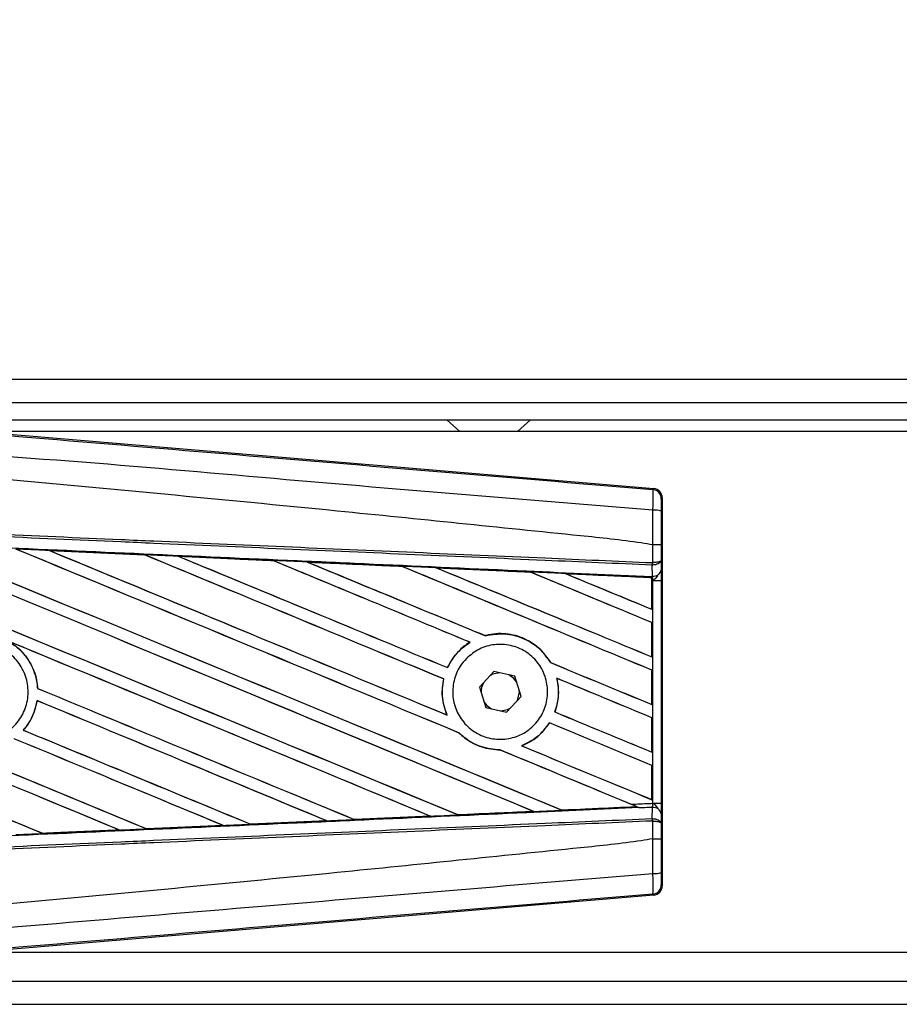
# Model space of a CAD drawing. Header units: millimetres. Extents: x 0 to 420, y 0 to 297.
# Tile 8 of 24: x 63 to 72, y 226 to 236. Entities that reach past the tile are written whole.
import ezdxf

# ---------------------------------------------------------------- set-up
doc = ezdxf.new("R2010")
doc.units = ezdxf.units.MM
doc.layers.add('QUOTE', color=174, linetype='Continuous')
doc.styles.add('SLDTEXTSTYLE3', font='TXT', dxfattribs={"width": 0.75})
doc.dimstyles.new('SLDDIMSTYLE0', dxfattribs={"dimtxt": 3, "dimasz": 3, "dimexe": 0, "dimexo": 0.0625, "dimgap": 0.75, "dimtad": 1, "dimlfac": 8.647318, "dimrnd": 1e-09, "dimzin": 12, "dimdsep": 46, "dimtxsty": 'SLDTEXTSTYLE3', "dimsah": 1, "dimcen": 0.09, "dimadec": 0, "dimazin": 3, "dimtfac": 1, "dimtdec": 3, "dimtofl": 0, "dimtmove": 0, "dimatfit": 3, "dimfxl": 0, "dimfrac": 2, "dimtolj": 1, "dimtzin": 12, "dimarcsym": 0})

# ---------------------------------------------------------------- blocks, each defined once
blk = doc.blocks.new('_D')
at = {"layer": 'QUOTE'}
for p, q in [((59.05, 231.2493), (59.05, 243.8842)), ((220.95, 231.2493), (220.95, 243.8842)), ((220.95, 241.8842), (59.05, 241.8842))]:
    blk.add_line(p, q, dxfattribs=at)
for points in [[(59.05, 241.8842), (62.05, 241.3842), (62.05, 242.3842)], [(220.95, 241.8842), (217.95, 242.3842), (217.95, 241.3842)]]:
    blk.add_solid(points, dxfattribs=at)
at = {"layer": 'QUOTE', "insert": (135.5667, 245.7514), "char_height": 3, "attachment_point": 1, "style": 'SLDTEXTSTYLE3'}
blk.add_mtext('1400', dxfattribs=at)

msp = doc.modelspace()

# ---------------------------------------------------------------- linework, layer by layer
at = {"color": 7, "linetype": 'Continuous', "lineweight": 25}
for p, q in [((220.95, 232.3716), (59.05, 232.3716)), ((62.2302, 232.1403), (217.7698, 232.1403)), ((62.4037, 231.9669), (217.5963, 231.9669)), ((67.3057, 231.9669), (67.4341, 231.8512)), ((68.0124, 231.8512), (68.1408, 231.9669)), ((62.5132, 231.8581), (69.3727, 231.2797)), ((80.444, 231.8512), (62.5944, 231.8512)), ((69.3636, 231.2714), (69.3727, 231.2797)), ((69.4574, 231.1875), (69.4484, 231.1792)), ((69.4574, 231.1875), (69.4574, 227.311)), ((63.333, 230.6613), (64.2828, 230.6191)), ((63.3335, 230.6611), (63.333, 230.6613)), ((63.3335, 230.6611), (63.3375, 230.66)), ((69.3639, 230.7184), (69.364, 230.7184)), ((69.3639, 230.5402), (69.3639, 230.7184)), ((69.447, 230.7182), (69.447, 230.5641)), ((64.2828, 230.6191), (64.2833, 230.6189)), ((64.2845, 230.6179), (64.2833, 230.6189)), ((64.6216, 230.6038), (64.6208, 230.6041)), ((64.6216, 230.6038), (64.6255, 230.6027)), ((65.5686, 230.5614), (64.6216, 230.6038)), ((65.5676, 230.5619), (65.5686, 230.5614)), ((65.5697, 230.5605), (65.5686, 230.5614)), ((65.911, 230.5461), (65.9095, 230.5467)), ((65.911, 230.5461), (65.9148, 230.545)), ((69.3602, 230.5402), (69.3639, 230.5402)), ((69.447, 230.5641), (69.4478, 230.4698)), ((66.8553, 230.5028), (66.8542, 230.5037)), ((67.2016, 230.4881), (67.2053, 230.487)), ((68.1412, 230.4448), (68.1401, 230.4457)), ((69.354, 230.3906), (68.4935, 230.4297)), ((68.4935, 230.4297), (68.4971, 230.4287)), ((69.3581, 230.5156), (69.364, 230.5157)), ((69.3591, 230.4042), (69.3581, 230.5156)), ((69.3536, 230.3898), (69.354, 230.3906)), ((69.3536, 230.3898), (69.3536, 230.0747)), ((69.3541, 230.3924), (69.354, 230.3906)), ((69.3541, 230.3633), (69.3541, 230.3924)), ((69.3541, 230.0739), (69.3541, 230.3633)), ((69.3651, 230.3628), (69.3541, 230.3633)), ((69.3542, 230.4008), (69.3542, 230.4044)), ((69.3542, 230.4044), (69.3591, 230.4042)), ((69.3651, 228.1357), (69.3651, 230.3628)), ((69.3651, 230.3628), (69.4482, 230.3628)), ((69.4482, 230.3628), (69.4482, 228.1357)), ((69.3536, 230.0747), (69.3541, 230.0739)), ((69.3541, 229.9418), (69.3536, 229.9415)), ((69.3536, 229.9415), (69.3536, 229.599)), ((69.3541, 229.5983), (69.3541, 229.9418)), ((67.5354, 229.7449), (67.5371, 229.7447)), ((67.6903, 229.8103), (67.6896, 229.8111)), ((68.3429, 229.5411), (68.3418, 229.541)), ((69.3536, 229.599), (69.3541, 229.5983)), ((67.3119, 229.4911), (67.3112, 229.4919)), ((67.7756, 229.4533), (67.6305, 229.2965)), ((67.984, 229.4061), (67.7756, 229.4533)), ((69.3541, 229.4662), (69.3536, 229.4658)), ((69.3536, 229.4658), (69.3536, 229.1234)), ((69.3541, 229.1226), (69.3541, 229.4662)), ((67.2726, 229.3783), (67.2737, 229.3784)), ((68.0473, 229.2021), (67.984, 229.4061)), ((68.4043, 229.3848), (68.4056, 229.3837)), ((63.2164, 229.2831), (63.2154, 229.283)), ((67.6305, 229.2965), (67.6938, 229.0924)), ((68.0297, 229.2493), (68.0294, 229.2596)), ((63.2097, 229.1615), (63.2106, 229.1606)), ((67.9022, 229.0452), (68.0473, 229.2021)), ((67.6938, 229.0924), (67.9022, 229.0452)), ((69.3536, 229.1234), (69.3541, 229.1226)), ((67.3075, 229.0173), (67.3059, 229.0185)), ((68.3854, 229.0479), (68.3843, 229.0478)), ((69.3541, 228.9905), (69.3536, 228.9902)), ((69.3536, 228.9902), (69.3536, 228.6477)), ((69.3541, 228.647), (69.3541, 228.9905)), ((63.0738, 228.8665), (63.0724, 228.8665)), ((68.3309, 228.9396), (68.3316, 228.9388)), ((67.4286, 228.8379), (67.4301, 228.8378)), ((67.8377, 228.6687), (67.8388, 228.6677)), ((68.0548, 228.7089), (68.0528, 228.7092)), ((69.3536, 228.6477), (69.3541, 228.647)), ((69.3541, 228.5149), (69.3536, 228.5145)), ((69.3536, 228.5145), (69.3536, 228.1721)), ((69.3541, 228.1713), (69.3541, 228.5149)), ((69.3536, 228.1721), (69.3541, 228.1713)), ((68.4554, 228.0672), (68.4546, 228.068)), ((68.4554, 228.0672), (69.2047, 228.1012)), ((69.2019, 228.1019), (69.2047, 228.1012)), ((69.2348, 228.0889), (69.2273, 228.092)), ((69.3581, 227.983), (69.3591, 228.0943)), ((69.3651, 228.1357), (69.4482, 228.1357)), ((66.3809, 227.9735), (66.3799, 227.9744)), ((66.382, 227.973), (66.3809, 227.9735)), ((67.1401, 228.0069), (66.382, 227.973)), ((67.1352, 228.0084), (67.1382, 228.0076)), ((67.4182, 228.0203), (67.4174, 228.0211)), ((68.1689, 228.055), (68.1718, 228.0543)), ((69.3581, 227.983), (69.364, 227.9828)), ((69.4478, 228.0288), (69.447, 227.9345)), ((63.2675, 227.8345), (64.0335, 227.8686)), ((64.0303, 227.8694), (64.0335, 227.8686)), ((64.0335, 227.8686), (64.034, 227.8684)), ((64.3055, 227.8807), (64.3045, 227.8816)), ((64.3055, 227.8807), (65.0691, 227.9147)), ((64.3059, 227.8805), (64.3055, 227.8807)), ((65.0699, 227.9145), (64.3059, 227.8805)), ((65.0659, 227.9155), (65.0691, 227.9147)), ((65.0691, 227.9147), (65.0699, 227.9145)), ((65.3433, 227.927), (65.3423, 227.9279)), ((65.344, 227.9267), (65.3433, 227.927)), ((66.1052, 227.9606), (65.344, 227.9267)), ((66.1009, 227.9619), (66.1039, 227.9611)), ((66.1039, 227.9611), (66.1052, 227.9606)), ((69.3639, 227.9584), (69.3602, 227.9584)), ((69.3639, 227.7801), (69.3639, 227.9584)), ((69.447, 227.9345), (69.447, 227.7804)), ((63.2675, 227.8345), (63.2665, 227.8354)), ((63.2677, 227.8344), (63.2675, 227.8345)), ((69.364, 227.7801), (69.3639, 227.7801)), ((69.4484, 227.3193), (69.4574, 227.311)), ((69.3727, 227.2188), (62.5132, 226.6405)), ((69.3727, 227.2188), (69.3636, 227.2271)), ((62.5944, 226.6473), (80.444, 226.6473)), ((62.2302, 226.3582), (129.7078, 226.3582)), ((59.05, 226.1269), (129.7078, 226.1269))]:
    msp.add_line(p, q, dxfattribs=at)
at = {"color": 7, "linetype": 'Continuous', "lineweight": 25, "flags": 128}
for points in [[(67.8343, 229.44), (67.7659, 229.4256), (67.7347, 229.4091)], [(68.0018, 229.3486), (67.9738, 229.3842), (67.9252, 229.4194)], [(68.0064, 229.1579), (68.0152, 229.1763), (68.0297, 229.2493)], [(67.676, 229.1499), (67.704, 229.1143), (67.7526, 229.0791)], [(67.8435, 229.0585), (67.9119, 229.073), (67.9431, 229.0894)]]:
    msp.add_lwpolyline(points, dxfattribs=at)
at = {"color": 7, "linetype": 'Continuous', "lineweight": 25}
for centre, radius, start, end in [((69.3558, 231.1792), 0.0925, 0.00461, 85.17567), ((69.3831, 230.8494), 0.2151, 72.68242, 94.90681), ((69.1021, 230.5498), 0.2584, 352.38146, 357.85676), ((69.1079, 230.527), 0.2563, 357.47222, 2.94403), ((69.3674, 230.4858), 0.082, 264.18694, 348.74615), ((67.8389, 229.2493), 0.1908, 151.37941, 183.09719), ((69.3674, 228.0128), 0.082, 11.25385, 95.81306), ((69.1021, 227.9487), 0.2584, 2.14324, 7.61854), ((69.1079, 227.9715), 0.2563, 357.05597, 2.52778), ((69.3831, 227.6491), 0.2151, 265.09319, 287.31758), ((69.3558, 227.3193), 0.0925, 274.82433, 359.99539)]:
    msp.add_arc(centre, radius, start, end, dxfattribs=at)
for centre, major_axis, ratio, start_param, end_param in [((69.3649, 231.1875), (0.0681, 0.0626), 0.99993, 5.539882, 7.026488), ((59.2916, 232.3202), (99.1978, -41.0922), 0.008062, 4.73054, 4.797762), ((59.2916, 232.3202), (99.14, -41.0682), 0.008062, 4.730592, 4.797783), ((59.2916, 230.7994), (99.1978, -41.0922), 0.008062, 1.484469, 1.549716), ((59.2916, 230.7994), (99.14, -41.0682), 0.008062, 1.484474, 1.549688), ((59.2916, 232.7959), (99.1978, -41.0922), 0.008062, 4.743502, 4.808268), ((59.2916, 232.7959), (99.14, -41.0682), 0.008062, 4.743562, 4.808285), ((59.2916, 231.2751), (99.1978, -41.0922), 0.008062, 1.492001, 1.536762), ((59.2916, 231.2751), (99.14, -41.0682), 0.008062, 1.491968, 1.536725), ((59.2916, 233.2715), (99.1978, -41.0922), 0.008062, 4.756481, 4.796624), ((59.2916, 233.2715), (99.14, -41.0682), 0.008062, 4.75655, 4.796655), ((59.2916, 229.1059), (99.1405, -4.3299), 0.017438, 1.521175, 1.530737), ((59.2916, 231.7507), (99.1978, -41.0922), 0.008062, 1.493583, 1.523799), ((59.2916, 231.7507), (99.14, -41.0682), 0.008062, 1.493547, 1.523753), ((59.2916, 233.7472), (99.1978, -41.0922), 0.008062, 4.769477, 4.796669), ((59.2916, 233.7472), (99.14, -41.0682), 0.008062, 4.769557, 4.796709), ((59.2916, 229.1059), (99.1405, -4.3299), 0.017438, 1.50819, 1.51773), ((59.2916, 232.2264), (99.1978, -41.0922), 0.008062, 1.490919, 1.510827), ((59.2916, 232.2264), (99.14, -41.0682), 0.008062, 1.490887, 1.510768), ((59.2916, 234.2228), (99.1978, -41.0922), 0.008062, 4.782492, 4.800496), ((59.2916, 234.2228), (99.14, -41.0682), 0.008062, 4.782585, 4.800539), ((59.2916, 229.1059), (99.1405, -4.3299), 0.017438, 1.495191, 1.504702), ((59.2916, 232.702), (99.1978, -41.0922), 0.008062, 1.472523, 1.497843), ((59.2916, 232.702), (99.14, -41.0682), 0.008062, 1.472469, 1.497769), ((59.2916, 234.6985), (99.1978, -41.0922), 0.008062, 4.795528, 4.817342), ((59.2916, 234.6985), (99.14, -41.0682), 0.008062, 4.795637, 4.817396), ((59.2916, 229.1059), (99.1405, -4.3299), 0.017438, 1.482175, 1.491649), ((59.2916, 233.1777), (99.1978, -41.0922), 0.008062, 1.472523, 1.484847), ((59.2916, 233.1777), (99.14, -41.0682), 0.008062, 1.472469, 1.484754), ((59.2916, 235.1741), (99.1978, -41.0922), 0.008062, 4.808585, 4.817342), ((59.2916, 235.1741), (99.14, -41.0682), 0.008062, 4.808716, 4.817396), ((59.2916, 229.1059), (99.1405, -4.3299), 0.017438, 1.469891, 1.478571), ((59.2916, 230.8933), (99.14, -41.0682), 0.008062, 4.715729, 4.766314), ((59.2916, 230.8933), (99.1978, -41.0922), 0.008062, 4.715729, 4.766299), ((59.2916, 230.3238), (99.1978, -41.0922), 0.008062, 1.494934, 1.53766), ((59.2916, 230.3238), (99.14, -41.0682), 0.008062, 1.494938, 1.537512), ((59.2916, 228.8968), (99.1978, -41.0922), 0.008062, 1.52631, 1.567151), ((59.2916, 228.8968), (99.14, -41.0682), 0.008062, 1.52632, 1.567137), ((59.2916, 234.2228), (99.1978, -41.0922), 0.008062, 4.807089, 4.817342), ((59.2916, 234.2228), (99.14, -41.0682), 0.008062, 4.807154, 4.817396), ((59.2916, 232.2264), (99.1978, -41.0922), 0.008062, 1.472523, 1.482143), ((59.2916, 232.2264), (99.14, -41.0682), 0.008062, 1.472469, 1.482076), ((59.2916, 231.8446), (99.1978, -41.0922), 0.008062, 4.755294, 4.787267), ((59.2916, 231.8446), (99.14, -41.0682), 0.008062, 4.755327, 4.787288), ((59.2916, 230.4176), (99.1978, -41.0922), 0.008062, 4.722714, 4.755822), ((59.2916, 230.4176), (99.14, -41.0682), 0.008062, 4.722728, 4.755834), ((59.2916, 229.8481), (99.1978, -41.0922), 0.008062, 1.505395, 1.534628), ((59.2916, 229.8481), (99.14, -41.0682), 0.008062, 1.505399, 1.534596), ((59.2916, 233.7472), (99.1978, -41.0922), 0.008062, 4.807519, 4.817342), ((59.2916, 233.7472), (99.14, -41.0682), 0.008062, 4.807584, 4.817396), ((59.2916, 231.3689), (99.1978, -41.0922), 0.008062, 4.753852, 4.77678), ((59.2916, 231.3689), (99.14, -41.0682), 0.008062, 4.753888, 4.776799), ((59.2916, 231.7507), (99.1978, -41.0922), 0.008062, 1.472523, 1.482886), ((59.2916, 231.7507), (99.14, -41.0682), 0.008062, 1.472469, 1.482826), ((59.2916, 229.3725), (99.1978, -41.0922), 0.008062, 1.515853, 1.53695), ((59.2916, 229.3725), (99.14, -41.0682), 0.008062, 1.515859, 1.536922), ((59.2916, 231.2751), (99.1978, -41.0922), 0.008062, 1.474644, 1.487878), ((59.2916, 231.2751), (99.14, -41.0682), 0.008062, 1.474007, 1.487816), ((59.2916, 233.2715), (99.1978, -41.0922), 0.008062, 4.804164, 4.817342), ((59.2916, 233.2715), (99.14, -41.0682), 0.008062, 4.804236, 4.817396), ((59.2916, 229.3926), (99.1405, 4.3299), 0.017438, 4.804184, 4.811757), ((59.2916, 231.2751), (99.1978, -41.0922), 0.008062, 1.473996, 1.474644), ((59.2916, 229.3926), (99.1405, 4.3299), 0.017438, 4.783186, 4.790826), ((59.2916, 229.3926), (99.1405, 4.3299), 0.017438, 4.793682, 4.80129), ((59.2916, 229.3926), (99.1405, 4.3299), 0.017438, 4.751732, 4.759444), ((59.2916, 229.3926), (99.1405, 4.3299), 0.017438, 4.762213, 4.769904), ((59.2916, 229.3926), (99.1405, 4.3299), 0.017438, 4.772697, 4.780365), ((69.3649, 227.311), (0.0681, -0.0626), 0.99993, 5.539882, 7.026488)]:
    msp.add_ellipse(centre, major_axis=major_axis, ratio=ratio, start_param=start_param, end_param=end_param, dxfattribs=at)
for points, knots in [([(59.3105, 232.1146), (59.994, 232.057), (61.361, 231.9418), (63.4108, 231.7695), (66.0809, 231.5456), (68.0628, 231.38), (69.3636, 231.2714)], [0, 0, 0, 0, 0.20362, 0.407241, 0.610948, 1, 1, 1, 1]), ([(69.3647, 231.0637), (68.0625, 231.1702), (66.0777, 231.3324), (63.4032, 231.5738), (61.3479, 231.6925), (59.9798, 231.943), (59.2933, 231.9085), (59.2933, 231.9085)], [0, 0, 0, 0, 0.388767, 0.592528, 0.796289, 0.999999, 1, 1, 1, 1]), ([(69.3639, 230.7184), (69.325, 230.7246), (69.0853, 230.7631), (68.0334, 230.8702), (65.8721, 231.0934), (62.754, 231.3871), (60.4462, 231.6005), (59.2916, 231.7073)], [0, 0, 0, 0, 0.011701, 0.072209, 0.314194, 0.656887, 1, 1, 1, 1]), ([(69.3647, 231.0637), (69.3654, 231.0891), (69.3667, 231.14), (69.3672, 231.2045), (69.3665, 231.2507), (69.3651, 231.2693), (69.3639, 231.271), (69.3636, 231.2714)], [0, 0, 0, 0, 0.229688, 0.459597, 0.688779, 0.918089, 1, 1, 1, 1]), ([(69.4484, 231.1792), (69.4483, 231.179), (69.4481, 231.178), (69.4478, 231.167), (69.4475, 231.1394), (69.4472, 231.1006), (69.4472, 231.07), (69.4472, 231.0548)], [0, 0, 0, 0, 0.082108, 0.311655, 0.540707, 0.77037, 1, 1, 1, 1]), ([(69.364, 230.7184), (69.364, 230.7488), (69.3643, 230.8641), (69.3645, 230.9791), (69.3647, 231.0637)], [0, 0, 0, 0, 0.2638842, 1, 1, 1, 1]), ([(69.4472, 231.0548), (69.4471, 230.9722), (69.447, 230.8602), (69.447, 230.7478), (69.447, 230.7182)], [0, 0, 0, 0, 0.736574, 1, 1, 1, 1]), ([(69.3581, 230.5156), (69.0009, 230.5312), (68.2103, 230.5656), (66.9842, 230.6191), (65.6803, 230.676), (64.7013, 230.7187), (63.7222, 230.7614), (62.7432, 230.8041), (61.1574, 230.8733), (60.0065, 230.9235), (59.2912, 230.9547)], [0, 0, 0, 0, 0.106787, 0.236344, 0.366001, 0.49568, 0.528068, 0.657625, 0.787181, 1, 1, 1, 1]), ([(59.2922, 230.9792), (60.0077, 230.948), (61.1587, 230.8978), (62.7446, 230.8286), (63.7237, 230.7859), (64.7029, 230.7433), (65.682, 230.7006), (66.9861, 230.6437), (68.2123, 230.5902), (69.003, 230.5557), (69.3602, 230.5402)], [0, 0, 0, 0, 0.212819, 0.342375, 0.471932, 0.50432, 0.633999, 0.763656, 0.893213, 1, 1, 1, 1]), ([(59.2866, 230.8494), (59.4145, 230.8438), (60.0544, 230.8159), (61.2061, 230.7653), (62.7412, 230.6976), (64.2754, 230.6295), (65.5529, 230.5724), (66.8294, 230.5151), (68.0119, 230.4617), (68.9377, 230.4197), (69.3542, 230.4008)], [0, 0, 0, 0, 0.038064, 0.190322, 0.342581, 0.49484, 0.647098, 0.723226, 0.875485, 1, 1, 1, 1]), ([(63.333, 230.6613), (63.3157, 230.662), (63.2293, 230.6659), (63.1177, 230.6708), (63.0233, 230.675), (62.9982, 230.6761)], [0, 0, 0, 0, 0.154957, 0.774784, 1, 1, 1, 1]), ([(64.2833, 230.6189), (64.2801, 230.619), (63.9635, 230.6331), (63.6469, 230.6472), (63.3335, 230.6611)], [0, 0, 0, 0, 0.010291, 1, 1, 1, 1]), ([(69.447, 230.7182), (69.4469, 230.7182), (69.4463, 230.7182), (69.4392, 230.7183), (69.4206, 230.7183), (69.3947, 230.7184), (69.3742, 230.7184), (69.364, 230.7184)], [0, 0, 0, 0, 0.071607, 0.306811, 0.537875, 0.768937, 1, 1, 1, 1]), ([(64.6208, 230.6041), (64.6035, 230.6049), (64.517, 230.6087), (64.4044, 230.6137), (64.309, 230.618), (64.2828, 230.6191)], [0, 0, 0, 0, 0.153473, 0.767366, 1, 1, 1, 1]), ([(64.6208, 230.6041), (64.8078, 230.5958), (65.0677, 230.5842), (65.3832, 230.5701), (65.5118, 230.5644), (65.5676, 230.5619)], [0, 0, 0, 0, 0.592367, 0.823393, 1, 1, 1, 1]), ([(65.9095, 230.5467), (65.8922, 230.5474), (65.8058, 230.5513), (65.6919, 230.5564), (65.5951, 230.5607), (65.5676, 230.5619)], [0, 0, 0, 0, 0.15162, 0.758101, 1, 1, 1, 1]), ([(65.9095, 230.5467), (65.9757, 230.5437), (66.1266, 230.537), (66.3657, 230.5263), (66.6138, 230.5152), (66.7772, 230.5079), (66.8524, 230.5045)], [0, 0, 0, 0, 0.210383, 0.480144, 0.760626, 1, 1, 1, 1]), ([(66.8542, 230.5037), (66.76, 230.508), (66.4457, 230.5221), (66.1313, 230.5362), (65.911, 230.5461)], [0, 0, 0, 0, 0.299491, 1, 1, 1, 1]), ([(69.447, 230.5641), (69.447, 230.564), (69.4469, 230.5627), (69.4454, 230.5586), (69.4368, 230.5524), (69.4179, 230.5462), (69.3931, 230.5417), (69.3736, 230.5407), (69.3639, 230.5402)], [0, 0, 0, 0, 0.005316, 0.1177, 0.350854, 0.570068, 0.78358, 1, 1, 1, 1]), ([(69.447, 230.5641), (69.447, 230.564), (69.447, 230.5612), (69.4455, 230.5531), (69.4369, 230.5404), (69.418, 230.5279), (69.3931, 230.5189), (69.3737, 230.5168), (69.364, 230.5157)], [0, 0, 0, 0, 0.005316, 0.1177, 0.350854, 0.570068, 0.78358, 1, 1, 1, 1]), ([(67.1992, 230.489), (67.1819, 230.4898), (67.0955, 230.4936), (66.98, 230.4988), (66.8816, 230.5032), (66.8524, 230.5045)], [0, 0, 0, 0, 0.149425, 0.747127, 1, 1, 1, 1]), ([(66.8524, 230.5045), (66.853, 230.5042), (66.854, 230.5038), (66.8541, 230.5037), (66.8542, 230.5037)], [0, 0, 0, 0, 0.69763, 1, 1, 1, 1]), ([(67.1992, 230.489), (67.2949, 230.4847), (67.4943, 230.4758), (67.8019, 230.462), (68.0188, 230.4523), (68.1321, 230.4472), (68.1371, 230.447)], [0, 0, 0, 0, 0.306068, 0.637612, 0.983829, 1, 1, 1, 1]), ([(67.2016, 230.4881), (67.2013, 230.4882), (67.2008, 230.4883), (67.1996, 230.4888), (67.1992, 230.489)], [0, 0, 0, 0, 0.675352, 1, 1, 1, 1]), ([(68.1401, 230.4457), (68.1273, 230.4463), (67.8146, 230.4604), (67.5017, 230.4745), (67.2016, 230.4881)], [0, 0, 0, 0, 0.040966, 1, 1, 1, 1]), ([(68.4896, 230.4312), (68.4723, 230.432), (68.386, 230.4358), (68.2686, 230.4411), (68.1683, 230.4456), (68.1371, 230.447)], [0, 0, 0, 0, 0.146921, 0.734606, 1, 1, 1, 1]), ([(68.1371, 230.447), (68.138, 230.4466), (68.1396, 230.4459), (68.14, 230.4457), (68.1401, 230.4457)], [0, 0, 0, 0, 0.5692261, 1, 1, 1, 1]), ([(68.4896, 230.4312), (68.5987, 230.4263), (68.8321, 230.4159), (69.1203, 230.4029), (69.2993, 230.3949), (69.3541, 230.3924)], [0, 0, 0, 0, 0.3784171, 0.8098591, 1, 1, 1, 1]), ([(68.4935, 230.4297), (68.4931, 230.4298), (68.4924, 230.4301), (68.4905, 230.4309), (68.4896, 230.4312)], [0, 0, 0, 0, 0.554809, 1, 1, 1, 1]), ([(69.4478, 230.4698), (69.4479, 230.4543), (69.4481, 230.4254), (69.4482, 230.3855), (69.4482, 230.3657), (69.4482, 230.3628)], [0, 0, 0, 0, 0.497508, 0.927187, 1, 1, 1, 1]), ([(69.3541, 230.3633), (69.3541, 230.3709), (69.3541, 230.385), (69.3542, 230.3981), (69.3542, 230.4036), (69.3542, 230.4044)], [0, 0, 0, 0, 0.497972, 0.924774, 1, 1, 1, 1]), ([(69.3542, 230.4008), (69.3542, 230.3983), (69.3541, 230.3949), (69.3541, 230.393), (69.3541, 230.3924)], [0, 0, 0, 0, 0.7081808, 1, 1, 1, 1]), ([(69.3651, 230.3628), (69.365, 230.3639), (69.3645, 230.3716), (69.3628, 230.3871), (69.3604, 230.3982), (69.3591, 230.4042)], [0, 0, 0, 0, 0.071868, 0.498786, 1, 1, 1, 1]), ([(69.3651, 230.3628), (69.3653, 230.363), (69.3721, 230.3684), (69.3892, 230.3822), (69.4038, 230.3982), (69.4127, 230.4079)], [0, 0, 0, 0, 0.009942, 0.400181, 1, 1, 1, 1]), ([(62.293, 229.5945), (62.3356, 229.6291), (62.4208, 229.6983), (62.583, 229.7411), (62.7483, 229.7312), (62.9016, 229.6662), (63.0246, 229.5543), (63.1036, 229.408), (63.1297, 229.2438), (63.1, 229.0804), (63.0179, 228.9359), (62.8927, 228.8268), (62.7383, 228.7652), (62.5722, 228.7582), (62.4131, 228.8066), (62.279, 228.905), (62.1851, 229.0421), (62.1418, 229.2027), (62.1545, 229.368), (62.2113, 229.5029), (62.2703, 229.569), (62.293, 229.5945)], [0, 0, 0, 0, 0.053701, 0.107401, 0.161118, 0.214849, 0.268575, 0.322276, 0.375942, 0.429583, 0.483224, 0.536891, 0.590592, 0.644318, 0.698049, 0.751765, 0.805459, 0.859132, 0.91279, 0.966445, 1, 1, 1, 1]), ([(62.9092, 229.7617), (62.9431, 229.7408), (63.0326, 229.6858), (63.1433, 229.5518), (63.2033, 229.4025), (63.2126, 229.3103), (63.2154, 229.283)], [0, 0, 0, 0, 0.2012869, 0.5312186, 0.8609815, 1, 1, 1, 1]), ([(63.2164, 229.2831), (63.2154, 229.2953), (63.2094, 229.3724), (63.1667, 229.5112), (63.0604, 229.6629), (62.9639, 229.7277), (62.9217, 229.756)], [0, 0, 0, 0, 0.063345, 0.400734, 0.738191, 1, 1, 1, 1]), ([(67.5354, 229.7449), (67.53, 229.7414), (67.4896, 229.7161), (67.4024, 229.6437), (67.3395, 229.5533), (67.3117, 229.4931), (67.3112, 229.4919)], [0, 0, 0, 0, 0.056659, 0.418606, 0.988574, 1, 1, 1, 1]), ([(67.3119, 229.4911), (67.3442, 229.548), (67.4015, 229.649), (67.4958, 229.7156), (67.5371, 229.7447)], [0, 0, 0, 0, 0.5628369, 1, 1, 1, 1]), ([(68.3429, 229.5411), (68.3121, 229.5854), (68.2439, 229.6835), (68.0864, 229.7876), (67.8952, 229.8395), (67.7588, 229.8293), (67.6926, 229.8119), (67.6896, 229.8111)], [0, 0, 0, 0, 0.212491, 0.469957, 0.72846, 0.987664, 1, 1, 1, 1]), ([(67.6903, 229.8103), (67.7551, 229.8209), (67.8849, 229.8422), (68.0782, 229.7896), (68.2393, 229.6873), (68.3094, 229.5872), (68.3418, 229.541)], [0, 0, 0, 0, 0.258616, 0.518255, 0.777866, 1, 1, 1, 1]), ([(67.5004, 229.5823), (67.5416, 229.6167), (67.6242, 229.6854), (67.7823, 229.729), (67.9441, 229.7211), (68.0949, 229.659), (68.2163, 229.5505), (68.2948, 229.4081), (68.3216, 229.2481), (68.294, 229.0885), (68.2155, 228.9472), (68.0947, 228.8395), (67.9448, 228.7777), (67.7824, 228.769), (67.6261, 228.8147), (67.4939, 228.9098), (67.4008, 229.0432), (67.3572, 229.1998), (67.3683, 229.361), (67.4223, 229.4926), (67.4787, 229.5574), (67.5004, 229.5823)], [0, 0, 0, 0, 0.053804, 0.1076031, 0.1615183, 0.2155014, 0.269422, 0.323168, 0.3767051, 0.4301008, 0.4834934, 0.5370217, 0.5907565, 0.6446694, 0.6986525, 0.7525749, 0.8063418, 0.8599294, 0.9133852, 0.9668046, 1, 1, 1, 1]), ([(67.2726, 229.3783), (67.2682, 229.3548), (67.2519, 229.2674), (67.2601, 229.1417), (67.2943, 229.0497), (67.3059, 229.0185)], [0, 0, 0, 0, 0.196069, 0.727723, 1, 1, 1, 1]), ([(67.3075, 229.0173), (67.2868, 229.0786), (67.247, 229.1965), (67.265, 229.3194), (67.2737, 229.3784)], [0, 0, 0, 0, 0.520389, 1, 1, 1, 1]), ([(68.4043, 229.3848), (68.414, 229.3207), (68.4313, 229.2065), (68.3986, 229.0962), (68.3843, 229.0478)], [0, 0, 0, 0, 0.561023, 1, 1, 1, 1]), ([(68.3854, 229.0479), (68.3941, 229.0753), (68.4226, 229.1647), (68.4265, 229.2815), (68.4096, 229.3644), (68.4056, 229.3837)], [0, 0, 0, 0, 0.253984, 0.826432, 1, 1, 1, 1]), ([(63.2097, 229.1615), (63.1943, 229.0979), (63.1681, 228.9898), (63.1003, 228.9024), (63.0724, 228.8665)], [0, 0, 0, 0, 0.5886716, 1, 1, 1, 1]), ([(63.0738, 228.8665), (63.0935, 228.8915), (63.1536, 228.9677), (63.1951, 229.0724), (63.2085, 229.1485), (63.2106, 229.1606)], [0, 0, 0, 0, 0.2914904, 0.8881008, 1, 1, 1, 1]), ([(68.3309, 228.9396), (68.2912, 228.8873), (68.2162, 228.7885), (68.1051, 228.7346), (68.0528, 228.7092)], [0, 0, 0, 0, 0.529542, 1, 1, 1, 1]), ([(68.0548, 228.7089), (68.1094, 228.7359), (68.2199, 228.7904), (68.2941, 228.889), (68.3316, 228.9388)], [0, 0, 0, 0, 0.494732, 1, 1, 1, 1]), ([(67.4286, 228.8379), (67.4461, 228.8217), (67.5114, 228.7615), (67.6485, 228.6861), (67.7762, 228.6738), (67.8388, 228.6677)], [0, 0, 0, 0, 0.157382, 0.586829, 1, 1, 1, 1]), ([(67.8377, 228.6687), (67.7727, 228.6753), (67.6424, 228.6887), (67.5075, 228.7658), (67.4449, 228.8241), (67.4301, 228.8378)], [0, 0, 0, 0, 0.431457, 0.865462, 1, 1, 1, 1]), ([(69.2273, 228.092), (68.8531, 228.075), (67.9695, 228.0349), (66.8294, 227.9835), (65.5529, 227.9262), (64.2754, 227.8691), (62.7412, 227.801), (61.2061, 227.7332), (60.0544, 227.6827), (59.4145, 227.6547), (59.2866, 227.6491)], [0, 0, 0, 0, 0.113301, 0.26751, 0.344613, 0.498822, 0.653031, 0.80724, 0.961449, 1, 1, 1, 1]), ([(68.1746, 228.0532), (68.1918, 228.054), (68.2781, 228.0579), (68.3727, 228.0621), (68.4499, 228.0656), (68.4582, 228.0659)], [0, 0, 0, 0, 0.182548, 0.912741, 1, 1, 1, 1]), ([(68.4582, 228.0659), (68.4573, 228.0663), (68.4558, 228.067), (68.4556, 228.0671), (68.4554, 228.0672)], [0, 0, 0, 0, 0.576987, 1, 1, 1, 1]), ([(69.2087, 228.0996), (69.1192, 228.0956), (68.8691, 228.0844), (68.6188, 228.0731), (68.4582, 228.0659)], [0, 0, 0, 0, 0.357976, 1, 1, 1, 1]), ([(69.1448, 228.1261), (69.2055, 228.1288), (69.2789, 228.132), (69.3524, 228.1352), (69.3651, 228.1357)], [0, 0, 0, 0, 0.826564, 1, 1, 1, 1]), ([(69.2348, 228.0889), (69.2151, 228.097), (69.1853, 228.1093), (69.1551, 228.1219), (69.1448, 228.1261)], [0, 0, 0, 0, 0.660873, 1, 1, 1, 1]), ([(69.2047, 228.1012), (69.205, 228.101), (69.2056, 228.1008), (69.2077, 228.1), (69.2087, 228.0996)], [0, 0, 0, 0, 0.517453, 1, 1, 1, 1]), ([(69.2087, 228.0996), (69.2119, 228.0983), (69.2174, 228.096), (69.2243, 228.0932), (69.2273, 228.092)], [0, 0, 0, 0, 0.567056, 1, 1, 1, 1]), ([(69.3591, 228.0943), (69.3495, 228.0939), (69.3081, 228.0921), (69.2667, 228.0903), (69.2348, 228.0889)], [0, 0, 0, 0, 0.231001, 1, 1, 1, 1]), ([(69.3591, 228.0943), (69.3593, 228.0952), (69.3607, 228.1007), (69.3629, 228.1128), (69.3645, 228.1269), (69.365, 228.1345), (69.3651, 228.1357)], [0, 0, 0, 0, 0.0771068, 0.5053181, 0.9215233, 1, 1, 1, 1]), ([(69.4127, 228.0906), (69.4038, 228.1003), (69.3892, 228.1164), (69.3721, 228.1301), (69.3653, 228.1356), (69.3651, 228.1357)], [0, 0, 0, 0, 0.599819, 0.990058, 1, 1, 1, 1]), ([(69.4482, 228.1357), (69.4482, 228.116), (69.4482, 228.0793), (69.448, 228.0451), (69.4479, 228.0309), (69.4478, 228.0288)], [0, 0, 0, 0, 0.497712, 0.923778, 1, 1, 1, 1]), ([(59.2912, 227.5439), (60.0065, 227.5751), (61.1574, 227.6253), (62.7432, 227.6945), (63.7222, 227.7372), (64.7013, 227.7799), (65.6803, 227.8226), (66.9842, 227.8794), (68.2103, 227.9329), (69.0009, 227.9674), (69.3581, 227.983)], [0, 0, 0, 0, 0.212819, 0.342375, 0.471932, 0.50432, 0.633999, 0.763656, 0.893212, 1, 1, 1, 1]), ([(66.1052, 227.9606), (66.1225, 227.9614), (66.2148, 227.9655), (66.307, 227.9696), (66.382, 227.973)], [0, 0, 0, 0, 0.187241, 1, 1, 1, 1]), ([(66.3809, 227.9735), (66.4445, 227.9764), (66.697, 227.9877), (66.9494, 227.9991), (67.1382, 228.0076)], [0, 0, 0, 0, 0.252037, 1, 1, 1, 1]), ([(67.1382, 228.0076), (67.1384, 228.0075), (67.1388, 228.0074), (67.1398, 228.007), (67.1401, 228.0069)], [0, 0, 0, 0, 0.748666, 1, 1, 1, 1]), ([(67.1401, 228.0069), (67.1574, 228.0077), (67.2507, 228.0118), (67.344, 228.016), (67.4201, 228.0194)], [0, 0, 0, 0, 0.18503, 1, 1, 1, 1]), ([(67.4182, 228.0203), (67.6461, 228.0305), (67.8973, 228.0419), (68.1484, 228.0532), (68.1718, 228.0543)], [0, 0, 0, 0, 0.907023, 1, 1, 1, 1]), ([(67.4201, 228.0194), (67.4194, 228.0197), (67.4184, 228.0201), (67.4183, 228.0202), (67.4182, 228.0203)], [0, 0, 0, 0, 0.6973497, 1, 1, 1, 1]), ([(68.1746, 228.0532), (68.0616, 228.0482), (67.8102, 228.0369), (67.5586, 228.0256), (67.4201, 228.0194)], [0, 0, 0, 0, 0.449213, 1, 1, 1, 1]), ([(68.1718, 228.0543), (68.172, 228.0542), (68.1725, 228.054), (68.174, 228.0535), (68.1746, 228.0532)], [0, 0, 0, 0, 0.615701, 1, 1, 1, 1]), ([(69.364, 227.9828), (69.3737, 227.9818), (69.3931, 227.9797), (69.418, 227.9707), (69.4369, 227.9582), (69.4455, 227.9455), (69.447, 227.9373), (69.447, 227.9346), (69.447, 227.9345)], [0, 0, 0, 0, 0.21642, 0.429932, 0.649146, 0.8823, 0.994684, 1, 1, 1, 1]), ([(69.3602, 227.9584), (69.003, 227.9428), (68.2123, 227.9083), (66.9861, 227.8549), (65.682, 227.798), (64.7029, 227.7553), (63.7237, 227.7126), (62.7446, 227.6699), (61.1587, 227.6007), (60.0077, 227.5506), (59.2922, 227.5194)], [0, 0, 0, 0, 0.106788, 0.236344, 0.366001, 0.49568, 0.528068, 0.657625, 0.787181, 1, 1, 1, 1]), ([(64.034, 227.8684), (63.8252, 227.8591), (63.5698, 227.8478), (63.3143, 227.8364), (63.2677, 227.8344)], [0, 0, 0, 0, 0.817852, 1, 1, 1, 1]), ([(64.034, 227.8684), (64.0513, 227.8691), (64.142, 227.8732), (64.2326, 227.8772), (64.3059, 227.8805)], [0, 0, 0, 0, 0.190783, 1, 1, 1, 1]), ([(65.0699, 227.9145), (65.0872, 227.9152), (65.1766, 227.9192), (65.268, 227.9233), (65.3421, 227.9266), (65.344, 227.9267)], [0, 0, 0, 0, 0.189164, 0.978774, 1, 1, 1, 1]), ([(65.3433, 227.927), (65.4976, 227.9339), (65.7512, 227.9453), (66.0047, 227.9566), (66.1039, 227.9611)], [0, 0, 0, 0, 0.608399, 1, 1, 1, 1]), ([(69.3639, 227.9584), (69.3736, 227.9579), (69.3931, 227.9568), (69.4179, 227.9523), (69.4368, 227.9462), (69.4454, 227.9399), (69.4469, 227.9359), (69.447, 227.9345), (69.447, 227.9345)], [0, 0, 0, 0, 0.21642, 0.429932, 0.649146, 0.8823, 0.994684, 1, 1, 1, 1]), ([(69.3639, 227.7801), (69.325, 227.7739), (69.0853, 227.7354), (68.0334, 227.6283), (65.8721, 227.4052), (62.754, 227.1115), (60.4462, 226.898), (59.2916, 226.7912)], [0, 0, 0, 0, 0.011701, 0.072209, 0.314194, 0.656887, 1, 1, 1, 1]), ([(62.9977, 227.8224), (63.015, 227.8232), (63.105, 227.8272), (63.195, 227.8312), (63.2677, 227.8344)], [0, 0, 0, 0, 0.192083, 1, 1, 1, 1]), ([(69.364, 227.7801), (69.3742, 227.7801), (69.3947, 227.7802), (69.4206, 227.7802), (69.4392, 227.7803), (69.4463, 227.7803), (69.4469, 227.7803), (69.447, 227.7804)], [0, 0, 0, 0, 0.231063, 0.462125, 0.693189, 0.928393, 1, 1, 1, 1]), ([(69.3647, 227.4348), (69.3645, 227.5194), (69.3643, 227.6344), (69.364, 227.7497), (69.364, 227.7801)], [0, 0, 0, 0, 0.7361158, 1, 1, 1, 1]), ([(69.447, 227.7804), (69.447, 227.7508), (69.447, 227.6384), (69.4471, 227.5263), (69.4472, 227.4438)], [0, 0, 0, 0, 0.263426, 1, 1, 1, 1]), ([(59.2933, 226.5901), (59.2933, 226.5901), (59.9783, 226.6475), (61.3485, 226.7634), (63.403, 226.9359), (66.0778, 227.1603), (68.0625, 227.3261), (69.3647, 227.4348)], [0, 0, 0, 0, 0.000001, 0.203711, 0.407472, 0.611233, 1, 1, 1, 1]), ([(69.3636, 227.2271), (69.3644, 227.23), (69.3661, 227.2357), (69.3671, 227.2762), (69.367, 227.3352), (69.3659, 227.3922), (69.365, 227.4262), (69.3647, 227.4348)], [0, 0, 0, 0, 0.23109, 0.462669, 0.693032, 0.922273, 1, 1, 1, 1]), ([(69.4472, 227.4438), (69.4472, 227.4386), (69.4472, 227.4182), (69.4473, 227.3839), (69.4476, 227.3485), (69.4479, 227.3243), (69.4482, 227.321), (69.4484, 227.3193)], [0, 0, 0, 0, 0.077747, 0.306836, 0.536957, 0.768509, 1, 1, 1, 1]), ([(69.3636, 227.2271), (68.0628, 227.1185), (66.0812, 226.953), (63.4111, 226.729), (61.3613, 226.5568), (59.994, 226.4416), (59.3105, 226.384)], [0, 0, 0, 0, 0.389053, 0.592673, 0.796381, 1, 1, 1, 1])]:
    msp.add_open_spline(points, degree=3, knots=knots, dxfattribs=at)

# ---------------------------------------------------------------- dimensions: what is measured, and where the dimension line sits
at = {"layer": 'QUOTE'}
dim = msp.add_linear_dim(base=(59.05, 241.8842), p1=(220.95, 229.2493), p2=(59.05, 229.2493), dimstyle='SLDDIMSTYLE0', dxfattribs=at)
dim.commit()
dim.dimension.update_dxf_attribs({"geometry": '_D', "text_midpoint": (140, 241.8842), "dimtype": 160})

doc.saveas('drawing.dxf')
